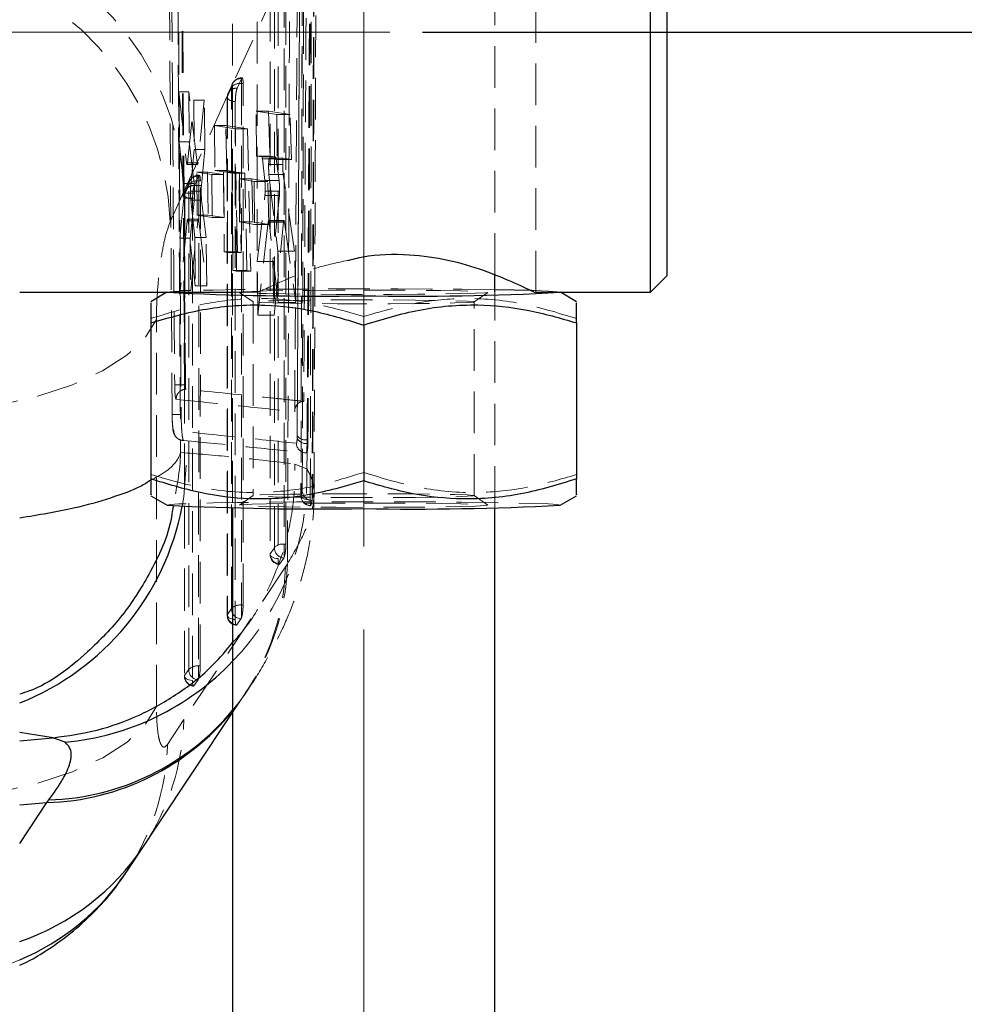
# Model space of a CAD drawing. Header units: millimetres. Extents: x 33 to 407, y 8 to 289.
# Tile 19 of 24: x 297 to 326, y 234 to 264. Entities that reach past the tile are written whole.
import ezdxf

# ---------------------------------------------------------------- set-up
doc = ezdxf.new("R2010")
doc.units = ezdxf.units.MM
doc.linetypes.add('CENTERX2', pattern=[20.32, 12.7, -2.54, 2.54, -2.54])
doc.linetypes.add('HIDDEN', pattern=[1.905, 1.27, -0.635])
doc.layers.add('FORMATO', color=179, linetype='Continuous')
doc.styles.add('SLDTEXTSTYLE0', font='TXT', dxfattribs={"width": 0.75})
doc.dimstyles.new('SLDDIMSTYLE2', dxfattribs={"dimtxt": 3.5, "dimasz": 3.302, "dimexe": 0, "dimexo": 0.0625, "dimgap": 0.875, "dimtad": 1, "dimdec": 0, "dimrnd": 1e-09, "dimzin": 12, "dimdsep": 46, "dimtxsty": 'SLDTEXTSTYLE0', "dimsah": 1, "dimcen": 0.09, "dimadec": 0, "dimazin": 3, "dimtfac": 1, "dimtdec": 0, "dimtofl": 0, "dimtmove": 0, "dimatfit": 3, "dimfxl": 0, "dimfrac": 2, "dimtolj": 1, "dimtzin": 12, "dimarcsym": 0})

# ---------------------------------------------------------------- blocks, each defined once
blk = doc.blocks.new('_D_13')
at = {"layer": 'FORMATO', "color": 7}
for p, q in [((309.589, 263.248), (328.039, 263.248)), ((327.039, 263.248), (327.039, 136.283)), ((289.789, 136.283), (328.039, 136.283))]:
    blk.add_line(p, q, dxfattribs=at)
for points in [[(327.039, 263.248), (326.531, 259.946), (327.547, 259.946)], [(327.039, 136.283), (327.547, 139.585), (326.531, 139.585)]]:
    blk.add_solid(points, dxfattribs=at)
at = {"layer": 'FORMATO', "color": 7, "insert": (322.528, 191.528), "char_height": 3.5, "attachment_point": 1, "rotation": 90, "style": 'SLDTEXTSTYLE0'}
blk.add_mtext('127', dxfattribs=at)

msp = doc.modelspace()

# ---------------------------------------------------------------- linework, layer by layer
at = {"color": 7, "linetype": 'HIDDEN', "lineweight": 18}
for p, q in [((303.7893, 278.7456), (303.7893, 248.7346)), ((304.5393, 271.1843), (304.5393, 255.3117)), ((313.0393, 255.3117), (313.0393, 271.1843)), ((311.7893, 255.8417), (311.7893, 270.5529)), ((301.9423, 251.5792), (301.8537, 265.1296)), ((302.3009, 258.3853), (305.4496, 265.3156)), ((305.4142, 247.6231), (305.4139, 264.6617)), ((302.3228, 252.4903), (302.2372, 264.2253)), ((302.3482, 252.4903), (302.2599, 264.2253)), ((304.9307, 264.2375), (304.9308, 247.3086)), ((304.0546, 261.8329), (303.9262, 261.5401)), ((304.0584, 261.8408), (304.0546, 261.8329)), ((304.077, 261.86), (304.0584, 261.86)), ((304.0584, 261.6869), (304.0584, 261.8599)), ((304.0664, 261.8533), (304.0584, 261.8408)), ((303.7588, 261.579), (303.6303, 261.2862)), ((303.78, 261.6778), (303.6515, 261.385)), ((304.1087, 261.6869), (304.0584, 261.6869)), ((304.1079, 245.7632), (304.1087, 261.6869)), ((302.1564, 259.9005), (302.1448, 261.4364)), ((302.1448, 261.4364), (302.3852, 259.2649)), ((302.1448, 261.4364), (302.4513, 261.4364)), ((302.7044, 259.2649), (302.4513, 261.4364)), ((302.4513, 261.4364), (302.4653, 259.9005)), ((303.6255, 261.2627), (303.6245, 245.4487)), ((302.4109, 259.2592), (302.6057, 261.1815)), ((302.6057, 261.1815), (302.6171, 259.6743)), ((302.6057, 261.1815), (302.9236, 261.1815)), ((302.9236, 261.1815), (302.7312, 259.2592)), ((302.9437, 259.6743), (302.9236, 261.1815)), ((304.5177, 259.4703), (304.5073, 260.8436)), ((304.5073, 260.8436), (305.1393, 260.7406)), ((304.5073, 260.8436), (304.8885, 260.8436)), ((305.5459, 260.7406), (304.8885, 260.8436)), ((304.8885, 260.8436), (304.9252, 259.4703)), ((305.1393, 260.7406), (305.1497, 259.3674)), ((305.1393, 260.7406), (305.5459, 260.7406)), ((305.5872, 259.3674), (305.5459, 260.7406)), ((303.2397, 260.4065), (303.2501, 259.0332)), ((303.8717, 260.3043), (303.2397, 260.4065)), ((303.2397, 260.4065), (303.5829, 260.4065)), ((303.5829, 260.4065), (304.2388, 260.3043)), ((303.6083, 259.0332), (303.5829, 260.4065)), ((303.9046, 255.9616), (303.8717, 260.3043)), ((303.8717, 260.3043), (304.2388, 260.3043)), ((304.2388, 260.3043), (304.3402, 255.9616)), ((302.2986, 258.6314), (302.1564, 259.9005)), ((302.1564, 259.9005), (302.4653, 259.9005)), ((302.4653, 259.9005), (302.616, 258.6314)), ((302.6171, 259.6743), (302.508, 258.5702)), ((302.6171, 259.6743), (302.9437, 259.6743)), ((302.8355, 258.5702), (302.9437, 259.6743)), ((304.6834, 259.4433), (304.5177, 259.4703)), ((304.5177, 259.4703), (304.9252, 259.4703)), ((304.6834, 259.4433), (305.0985, 259.4433)), ((304.9252, 259.4703), (305.0985, 259.4433)), ((302.3852, 259.2649), (302.7044, 259.2649)), ((302.3988, 259.2083), (302.7187, 259.2083)), ((302.4109, 259.2592), (302.7312, 259.2592)), ((302.7312, 259.2592), (302.7248, 259.2189)), ((304.7715, 258.7243), (304.6965, 259.3884)), ((304.6965, 259.3884), (305.1133, 259.3884)), ((304.8877, 259.21), (305.3168, 259.21)), ((305.3326, 259.4069), (304.9068, 259.4069)), ((305.1497, 259.3674), (304.907, 259.4069)), ((305.1133, 259.3884), (305.2053, 258.7243)), ((305.1497, 259.3674), (305.5872, 259.3674)), ((305.3326, 259.4069), (305.3328, 259.4069)), ((305.3328, 259.4069), (305.5872, 259.3674)), ((302.7496, 258.8581), (302.6212, 258.5654)), ((302.6913, 258.9824), (303.1509, 258.9075)), ((302.7013, 257.6693), (302.6913, 258.9824)), ((302.6913, 258.9824), (303.025, 258.9824)), ((302.7534, 258.866), (302.7496, 258.8581)), ((302.7534, 258.7121), (302.7534, 258.8852)), ((302.772, 258.8852), (302.7534, 258.8852)), ((302.7614, 258.8785), (302.7534, 258.866)), ((303.5059, 258.9075), (303.025, 258.9824)), ((303.025, 258.9824), (303.0439, 257.6693)), ((303.1509, 258.9075), (303.1609, 257.5946)), ((303.1509, 258.9075), (303.5059, 258.9075)), ((303.2501, 259.0332), (303.513, 258.9907)), ((303.2501, 259.0332), (303.6083, 259.0332)), ((303.5297, 257.5946), (303.5059, 258.9075)), ((303.513, 258.9907), (303.5316, 256.5468)), ((303.513, 258.9907), (303.8836, 258.9907)), ((303.8836, 258.9907), (303.6083, 259.0332)), ((303.6182, 258.9737), (303.7756, 258.9482)), ((303.6368, 256.5298), (303.6182, 258.9737)), ((303.6182, 258.9737), (303.9937, 258.9737)), ((303.7756, 258.9482), (303.7981, 255.9788)), ((303.7756, 258.9482), (304.1586, 258.9482)), ((303.9347, 256.5468), (303.8836, 258.9907)), ((303.9937, 258.9737), (304.0467, 256.5298)), ((304.1586, 258.9482), (303.9937, 258.9737)), ((304.2264, 255.9788), (304.1586, 258.9482)), ((304.8983, 258.9062), (305.171, 256.5666)), ((304.8983, 258.9062), (305.3343, 258.9062)), ((305.6731, 256.5666), (305.3343, 258.9062)), ((302.2986, 258.6314), (302.616, 258.6314)), ((302.4538, 258.6042), (302.3253, 258.3114)), ((302.4753, 258.7029), (302.3469, 258.4101)), ((302.508, 258.5702), (302.8355, 258.5702)), ((302.8037, 258.7121), (302.7534, 258.7121)), ((302.8015, 243.9033), (302.8037, 258.7121)), ((303.9834, 258.7735), (304.443, 258.6986)), ((303.9934, 257.4605), (303.9834, 258.7735)), ((303.9834, 258.7735), (304.3788, 258.7735)), ((304.8615, 258.6986), (304.3788, 258.7735)), ((304.3788, 258.7735), (304.4103, 257.4605)), ((304.443, 258.6986), (304.453, 257.3857)), ((304.443, 258.6986), (304.8615, 258.6986)), ((304.7715, 258.7243), (305.2053, 258.7243)), ((304.8967, 257.3857), (304.8615, 258.6986)), ((301.8813, 257.46), (302.3009, 258.3853)), ((302.3089, 258.3365), (302.6276, 258.3365)), ((302.3205, 258.2879), (302.3181, 243.5889)), ((302.501, 258.397), (302.829, 258.397)), ((304.5422, 256.2466), (304.774, 258.2675)), ((304.774, 258.2675), (305.2173, 258.2675)), ((304.7814, 258.4001), (305.2223, 258.4001)), ((305.2173, 258.2675), (305.0133, 256.2466)), ((302.1787, 256.9674), (302.302, 258.1839)), ((302.302, 258.1839), (302.6207, 258.1839)), ((302.6207, 258.1839), (302.4932, 256.9674)), ((302.5113, 258.1267), (302.6376, 256.9833)), ((302.5113, 258.1267), (302.841, 258.1267)), ((302.9807, 256.9833), (302.841, 258.1267)), ((303.1609, 257.5946), (302.7013, 257.6693)), ((302.7013, 257.6693), (303.0439, 257.6693)), ((303.0439, 257.6693), (303.5297, 257.5946)), ((302.4011, 257.4916), (302.1908, 255.3708)), ((302.4011, 257.4916), (302.7276, 257.4916)), ((302.7403, 257.544), (302.4133, 257.544)), ((302.4268, 257.4886), (302.4199, 257.5312)), ((302.6488, 255.507), (302.4268, 257.4886)), ((302.4268, 257.4886), (302.7547, 257.4886)), ((302.509, 255.3708), (302.7276, 257.4916)), ((302.7547, 257.4886), (303.0018, 255.507)), ((303.1609, 257.5946), (303.5297, 257.5946)), ((304.453, 257.3857), (303.9934, 257.4605)), ((303.9934, 257.4605), (304.4103, 257.4605)), ((304.4103, 257.4605), (304.8967, 257.3857)), ((304.453, 257.3857), (304.8967, 257.3857)), ((304.8765, 257.4601), (304.5546, 254.616)), ((304.8765, 257.4601), (305.3421, 257.4601)), ((305.3532, 257.5036), (304.8878, 257.5036)), ((305.1829, 254.9995), (304.9011, 257.4502)), ((304.9011, 257.4502), (305.3682, 257.4502)), ((305.059, 254.616), (305.3421, 257.4601)), ((305.3682, 257.4502), (305.7222, 254.9995)), ((302.1908, 255.3708), (302.1787, 256.9674)), ((302.1787, 256.9674), (302.4932, 256.9674)), ((302.4932, 256.9674), (302.509, 255.3708)), ((302.6376, 256.9833), (302.6488, 255.507)), ((302.6376, 256.9833), (302.9807, 256.9833)), ((303.0018, 255.507), (302.9807, 256.9833)), ((303.5316, 256.5468), (303.6368, 256.5298)), ((303.5316, 256.5468), (303.9347, 256.5468)), ((303.6368, 256.5298), (304.0467, 256.5298)), ((304.0467, 256.5298), (303.9347, 256.5468)), ((305.171, 256.5666), (305.1829, 254.9995)), ((305.171, 256.5666), (305.6731, 256.5666)), ((305.7222, 254.9995), (305.6731, 256.5666)), ((304.5546, 254.616), (304.5422, 256.2466)), ((304.5422, 256.2466), (305.0133, 256.2466)), ((305.0133, 256.2466), (305.059, 254.616)), ((303.7981, 255.9788), (303.9046, 255.9616)), ((303.7981, 255.9788), (304.2264, 255.9788)), ((303.9046, 255.9616), (304.3402, 255.9616)), ((304.3402, 255.9616), (304.2264, 255.9788)), ((302.6488, 255.507), (303.0018, 255.507)), ((301.792, 255.3148), (301.7844, 255.3105)), ((302.1908, 255.3708), (302.509, 255.3708)), ((303.7917, 255.3105), (304.554, 255.3105)), ((303.9999, 255.31), (304.4153, 255.0193)), ((311.1632, 255.0193), (311.5787, 255.31)), ((311.7893, 248.7346), (311.7893, 255.3117)), ((313.7941, 255.3105), (313.7865, 255.3148)), ((304.4143, 255.0207), (304.4143, 249.1036)), ((305.1829, 254.9995), (305.7222, 254.9995)), ((311.1643, 249.1036), (311.1643, 255.0207)), ((304.5546, 254.616), (305.059, 254.616)), ((301.4651, 242.6672), (301.4628, 254.482)), ((307.7893, 254.5736), (307.7893, 254.3116)), ((302.3482, 252.4903), (302.3229, 252.4903)), ((302.3615, 252.3516), (302.3597, 252.3533)), ((302.2901, 250.7891), (302.2937, 250.7877)), ((305.7586, 250.9316), (305.7575, 250.8664)), ((306.0607, 250.6967), (306.0618, 250.8108)), ((306.0876, 250.8108), (306.0618, 250.8108)), ((302.2004, 250.4184), (302.3992, 250.4046)), ((306.0384, 250.4069), (306.0474, 250.4069)), ((306.0386, 250.4068), (306.0479, 250.4068)), ((306.0474, 250.4069), (306.0594, 250.4208)), ((306.0565, 249.922), (306.0594, 250.4208)), ((305.6853, 250.0679), (306.0565, 249.922)), ((306.2182, 248.989), (306.2182, 249.3842)), ((306.2182, 249.3842), (306.2319, 249.3842)), ((304.4153, 249.1051), (303.9999, 248.8143)), ((306.2182, 248.989), (306.2136, 248.9555)), ((311.5787, 248.8143), (311.1632, 249.1051)), ((304.9356, 247.3321), (305.0642, 247.5151)), ((305.3638, 247.2299), (305.3638, 247.6231)), ((305.3638, 247.6231), (305.4142, 247.6231)), ((305.2203, 247.0151), (305.3489, 247.1982)), ((305.3489, 247.1982), (305.3638, 247.2299)), ((305.4013, 246.9293), (302.3004, 242.2644)), ((305.4632, 247.0217), (305.4013, 246.9293)), ((303.6293, 245.4722), (303.7579, 245.6553)), ((304.0575, 245.7632), (304.0575, 245.3701)), ((304.0575, 245.7632), (304.1079, 245.7632)), ((303.914, 245.1552), (304.0426, 245.3383)), ((304.0426, 245.3383), (304.0575, 245.3701)), ((302.3229, 243.6124), (302.4515, 243.7954)), ((302.7511, 243.9033), (302.7511, 243.5103)), ((302.7511, 243.9033), (302.8015, 243.9033)), ((302.7361, 243.4784), (302.7511, 243.5103)), ((302.6075, 243.2954), (302.7361, 243.4784)), ((303.7893, 242.4817), (304.1741, 243.0605)), ((302.3004, 242.2644), (301.7979, 241.5102)), ((300.4112, 237.4262), (300.5407, 237.6182))]:
    msp.add_line(p, q, dxfattribs=at)
at = {"color": 7, "linetype": 'Continuous', "lineweight": 25}
for p, q in [((316.5393, 255.3105), (316.5393, 271.1855)), ((317.0393, 270.6855), (317.0393, 255.8105)), ((311.7893, 255.3117), (311.7893, 255.8417)), ((316.5393, 255.3105), (317.0393, 255.8105)), ((297.2893, 255.3105), (303.7917, 255.3105)), ((301.7844, 255.3105), (301.2893, 255.0248)), ((312.9812, 255.3105), (316.5393, 255.3105)), ((314.2893, 255.0248), (313.7941, 255.3105)), ((301.2893, 254.3771), (301.2893, 249.6163)), ((307.7893, 254.3116), (307.7893, 249.5508)), ((314.2893, 254.3771), (314.2893, 249.6163)), ((301.2893, 249.0996), (301.792, 248.8095)), ((313.7865, 248.8095), (314.2893, 249.0996)), ((303.7893, 248.7346), (303.7893, 135.7674)), ((311.7893, 135.7674), (311.7893, 248.7346)), ((298.3038, 241.7116), (298.3098, 241.7121)), ((298.6785, 241.5747), (298.3038, 241.7116)), ((298.1199, 239.7327), (298.1818, 239.8146)), ((300.5597, 237.6287), (301.0727, 238.397))]:
    msp.add_line(p, q, dxfattribs=at)
at = {"color": 8, "linetype": 'Continuous', "lineweight": 25}
for p, q in [((298.3098, 241.7121), (297.2893, 241.8753)), ((297.2893, 241.6228), (298.3038, 241.7116)), ((297.2893, 239.6624), (298.1199, 239.7327)), ((297.2893, 238.4835), (298.1199, 239.7327))]:
    msp.add_line(p, q, dxfattribs=at)
at = {"color": 7, "linetype": 'HIDDEN', "lineweight": 18, "flags": 128}
for points in [[(305.0642, 247.5151), (305.0642, 248.0645), (305.0642, 250.2618), (305.0641, 259.0513), (305.064, 264.5537)], [(305.3636, 264.6617), (305.3637, 256.1109), (305.3638, 247.6231)], [(304.9356, 264.261), (304.9356, 263.7116), (304.9356, 261.5142), (304.9356, 252.7248), (304.9356, 247.3321)], [(305.1759, 264.1085), (305.1759, 263.5592), (305.1759, 261.3618), (305.1759, 252.5723), (305.176, 247.1796)], [(303.7579, 245.6553), (303.758, 246.2046), (303.7581, 248.402), (303.7586, 257.1915), (303.7588, 261.579)], [(304.0584, 261.6869), (304.0579, 253.6936), (304.0575, 245.7632)], [(303.6303, 261.2862), (303.6255, 261.2608), (303.6321, 261.2354), (303.6499, 261.2111), (303.6782, 261.1887), (303.7161, 261.1691), (303.7619, 261.1531), (303.8141, 261.1411), (303.8707, 261.1338)], [(303.6303, 261.2862), (303.6303, 260.7368), (303.6302, 258.5395), (303.6296, 249.75), (303.6293, 245.4722)], [(303.8707, 261.1338), (303.8707, 260.5844), (303.8705, 258.387), (303.8699, 249.5976), (303.8696, 245.3198)], [(302.4515, 243.7954), (302.4516, 244.3448), (302.4519, 246.5422), (302.4533, 255.3316), (302.4538, 258.6042)], [(302.7534, 258.7121), (302.7522, 251.2762), (302.7511, 243.9033)], [(302.3253, 258.3114), (302.3205, 258.286), (302.3271, 258.2607), (302.3449, 258.2363), (302.3732, 258.214), (302.4111, 258.1944), (302.4569, 258.1783), (302.5092, 258.1663), (302.5657, 258.159)], [(302.3253, 258.3114), (302.3252, 257.7621), (302.3249, 255.5647), (302.3234, 246.7752), (302.3229, 243.6124)], [(302.5657, 258.159), (302.5656, 257.6096), (302.5652, 255.4123), (302.5637, 246.6228), (302.5632, 243.4599)], [(311.7893, 255.3897), (311.646, 255.3919), (310.7893, 255.4024), (309.8414, 255.4101), (308.8312, 255.4148), (307.7893, 255.4164), (306.7474, 255.4148), (305.7372, 255.4101), (304.7893, 255.4024), (303.9326, 255.3919), (303.193, 255.379), (302.5931, 255.364), (302.1511, 255.3475), (301.8804, 255.3299), (301.7893, 255.3117), (301.7897, 255.3105)], [(307.7893, 255.3778), (308.6328, 255.3762), (309.4339, 255.3713), (310.1527, 255.3634), (310.7529, 255.3529), (311.2045, 255.3404), (311.4848, 255.3264), (311.5798, 255.3117), (311.4848, 255.297), (311.2045, 255.283), (310.7529, 255.2704), (310.1527, 255.26), (309.4339, 255.2521), (308.6328, 255.2472), (307.7893, 255.2455), (306.9458, 255.2472), (306.1446, 255.2521), (305.4259, 255.26), (304.8257, 255.2704), (304.3741, 255.283), (304.0937, 255.297), (303.9987, 255.3117), (304.0937, 255.3264), (304.3741, 255.3404), (304.8257, 255.3529), (305.4259, 255.3634), (306.1446, 255.3713), (306.9458, 255.3762), (307.7893, 255.3778)], [(313.7889, 255.3105), (313.7893, 255.3117), (313.6981, 255.3299), (313.4274, 255.3475), (312.9854, 255.364), (312.9199, 255.366)], [(307.7893, 254.9618), (306.9816, 254.9635), (306.2208, 254.9686), (305.5512, 254.9766), (305.0117, 254.9873), (304.6336, 254.9999), (304.4389, 255.0136), (304.4389, 255.0278), (304.6336, 255.0416), (305.0117, 255.0542), (305.5512, 255.0648), (306.2208, 255.0729), (306.9816, 255.0779), (307.7893, 255.0796), (308.597, 255.0779), (309.3577, 255.0729), (310.0273, 255.0648), (310.5668, 255.0542), (310.945, 255.0416), (311.1397, 255.0278), (311.1397, 255.0136), (310.945, 254.9999), (310.5668, 254.9873), (310.0273, 254.9766), (309.3577, 254.9686), (308.597, 254.9635), (307.7893, 254.9618)], [(294.0733, 251.5952), (295.3926, 251.6856), (296.6599, 251.8687), (297.841, 252.1395), (298.904, 252.4907), (299.82, 252.9127), (300.5644, 253.3941), (301.117, 253.922), (301.4628, 254.482)], [(302.2496, 248.7724), (302.3007, 249.0632), (302.3992, 250.4046)], [(313.7865, 248.8095), (313.7893, 248.8127), (313.6981, 248.8309), (313.4274, 248.8485), (312.9854, 248.865), (312.3855, 248.88), (311.646, 248.8929), (310.7893, 248.9034), (309.8414, 248.9111), (308.8312, 248.9158), (307.7893, 248.9174), (306.7474, 248.9158), (305.7372, 248.9111), (304.7893, 248.9034), (303.9326, 248.8929), (303.193, 248.88), (302.5931, 248.865), (302.1511, 248.8485), (301.8804, 248.8309), (301.7893, 248.8127), (301.792, 248.8095)], [(307.7893, 249.1625), (306.9816, 249.1608), (306.2208, 249.1558), (305.5512, 249.1477), (305.0117, 249.1371), (304.6336, 249.1245), (304.4389, 249.1107), (304.4389, 249.0965), (304.6336, 249.0827), (305.0117, 249.0701), (305.5512, 249.0595), (306.2208, 249.0515), (306.9816, 249.0464), (307.7893, 249.0447), (308.597, 249.0464), (309.3577, 249.0515), (310.0273, 249.0595), (310.5668, 249.0701), (310.945, 249.0827), (311.1397, 249.0965), (311.1397, 249.1107), (310.945, 249.1245), (310.5668, 249.1371), (310.0273, 249.1477), (309.3577, 249.1558), (308.597, 249.1608), (307.7893, 249.1625)], [(306.1586, 248.9672), (306.0999, 248.9716), (306.0443, 248.9808), (305.9938, 248.9944), (305.9504, 249.0121), (305.9157, 249.033), (305.8911, 249.0564), (305.8775, 249.0814), (305.8754, 249.1071)], [(307.7893, 248.8788), (308.6328, 248.8772), (309.4339, 248.8723), (310.1527, 248.8644), (310.7529, 248.8539), (311.2045, 248.8414), (311.4848, 248.8274), (311.5798, 248.8127), (311.4848, 248.7979), (311.2045, 248.784), (310.7529, 248.7714), (310.1527, 248.7609), (309.4339, 248.7531), (308.6328, 248.7482), (307.7893, 248.7465), (306.9458, 248.7482), (306.1446, 248.7531), (305.4259, 248.7609), (304.8257, 248.7714), (304.3741, 248.784), (304.0937, 248.7979), (303.9987, 248.8127), (304.0937, 248.8274), (304.3741, 248.8414), (304.8257, 248.8539), (305.4259, 248.8644), (306.1446, 248.8723), (306.9458, 248.8772), (307.7893, 248.8788)], [(305.176, 247.1796), (305.1194, 247.187), (305.0672, 247.199), (305.0213, 247.215), (304.9835, 247.2346), (304.9552, 247.257), (304.9374, 247.2813), (304.9308, 247.3067), (304.9356, 247.3321)], [(303.6293, 245.4722), (303.6245, 245.4468), (303.6311, 245.4215), (303.6489, 245.3971), (303.6772, 245.3748), (303.715, 245.3552), (303.7609, 245.3391), (303.8131, 245.3272), (303.8696, 245.3198)], [(302.3229, 243.6124), (302.318, 243.587), (302.3246, 243.5616), (302.3424, 243.5373), (302.3708, 243.5149), (302.4086, 243.4953), (302.4544, 243.4793), (302.5066, 243.4673), (302.5632, 243.4599)], [(294.0765, 239.7815), (295.3953, 239.8719), (296.6623, 240.055), (297.8431, 240.3257), (298.9059, 240.6767), (299.8219, 241.0985), (300.5663, 241.5797), (301.119, 242.1074), (301.4651, 242.6672)]]:
    msp.add_lwpolyline(points, dxfattribs=at)
at = {"color": 7, "linetype": 'Continuous', "lineweight": 25, "flags": 128}
for points in [[(312.9199, 255.366), (312.3855, 255.379), (311.7893, 255.3897)], [(301.0727, 238.3961), (301.4457, 238.957), (303.7893, 242.4817)]]:
    msp.add_lwpolyline(points, dxfattribs=at)
at = {"color": 7, "linetype": 'HIDDEN', "lineweight": 18}
for centre, radius, start, end in [((293.9236, 258.0649), 8.3834, 2.18988, 82.49075), ((293.5266, 257.1578), 8.3601, 2.07178, 82.99934), ((304.0235, 261.5699), 0.2648, 83.24522, 178.04147), ((304.0584, 261.5555), 0.3045, 90, 156.31121), ((303.895, 261.2771), 0.2648, 83.24446, 178.04147), ((304.0111, 261.3485), 0.3417, 82.03526, 137.58989), ((303.9299, 261.2627), 0.3045, 156.31151, 179.99628), ((302.7185, 258.5951), 0.2649, 83.24087, 178.03542), ((302.7534, 258.5807), 0.3045, 90, 156.31526), ((302.59, 258.3023), 0.2649, 83.24017, 178.03489), ((302.706, 258.3738), 0.3416, 82.02926, 137.58888), ((302.6249, 258.2879), 0.3045, 156.31582, 179.99048), ((306.0386, 250.7105), 0.3036, 181.8213, 269.95305), ((306.0229, 250.9848), 0.2906, 204.04262, 277.47638), ((306.0089, 251.119), 0.3127, 216.80543, 279.72741), ((297.9055, 249.6931), 8.1542, 316.18361, 1.60896), ((306.2182, 249.2596), 0.3042, 179.94417, 269.1249), ((306.1793, 249.0982), 0.3045, 179.85401, 268.11438), ((306.1805, 249.1059), 0.3051, 179.78442, 268.70817), ((305.3165, 247.2846), 0.3417, 82.04248, 137.58279), ((305.3772, 247.5099), 0.313, 179.04203, 264.81498), ((305.2352, 247.3086), 0.3045, 180.00037, 264.55742), ((305.2486, 247.3268), 0.313, 179.04188, 264.8145), ((298.069, 247.2396), 7.3974, 320.64976, 358.31159), ((298.0285, 247.1403), 7.3758, 321.35601, 358.3612), ((304.0102, 245.4248), 0.3417, 82.03911, 137.57992), ((304.0709, 245.65), 0.313, 179.0385, 264.81121), ((303.9289, 245.4487), 0.3045, 179.99645, 264.56428), ((303.9423, 245.467), 0.313, 179.03806, 264.81067), ((302.7038, 243.5649), 0.3417, 82.03435, 137.57514), ((302.7645, 243.7902), 0.313, 179.03297, 264.80553), ((302.6225, 243.5888), 0.3045, 179.99064, 264.55835), ((302.6359, 243.6071), 0.313, 179.0326, 264.80467), ((294.9168, 242.4789), 7.3868, 326.43966, 358.33591), ((294.4084, 241.727), 7.3927, 326.31849, 358.31895), ((294.2273, 242.1515), 7.8442, 271.64165, 292.97587)]:
    msp.add_arc(centre, radius, start, end, dxfattribs=at)
at = {"color": 7, "linetype": 'Continuous', "lineweight": 25}
for centre, radius, start, end in [((306.3625, 346.4365), 91.2407, 267.127243, 270.896011), ((309.3386, 339.3356), 84.1429, 268.94497, 273.031776), ((306.3806, 342.6605), 93.9632, 267.200889, 270.858973), ((309.3192, 335.4951), 86.8007, 268.990043, 272.950095)]:
    msp.add_arc(centre, radius, start, end, dxfattribs=at)
at = {"color": 8, "linetype": 'Continuous', "lineweight": 25}
for centre, radius, start, end in [((294.2726, 250.3184), 8.1253, 291.79353, 349.03205), ((297.9111, 249.6786), 8.1401, 275.40946, 316.23023), ((297.8978, 247.3193), 7.5899, 271.67664, 320.91626), ((297.9482, 247.4102), 7.5991, 271.76147, 320.23305), ((294.8898, 242.5349), 7.4402, 288.81391, 326.19501), ((294.4062, 241.7568), 7.4111, 292.89382, 326.13628)]:
    msp.add_arc(centre, radius, start, end, dxfattribs=at)
at = {"color": 7, "linetype": 'HIDDEN', "lineweight": 18}
for centre, major_axis, start_param, end_param in [((304.6855, 259.1681), (-0.0024, 0.2752), 5.639812, 6.2697997), ((302.5231, 258.3444), (-0.0024, 0.2815), 0.6394437, 1.3822683), ((304.7601, 258.5028), (-0.0024, 0.28), 3.7137692, 4.3359513)]:
    msp.add_ellipse(centre, major_axis=major_axis, ratio=0.0782007, start_param=start_param, end_param=end_param, dxfattribs=at)
for points, knots in [([(306.2742, 249.1585), (306.2767, 249.7717), (306.3013, 255.9631), (306.3204, 262.1412), (306.3376, 267.7074)], [0, 0, 0, 0, 0.099044, 1, 1, 1, 1]), ([(305.9156, 266.6306), (305.9152, 266.4474), (305.9133, 265.5317), (305.9053, 261.6855), (305.8946, 256.9231), (305.8827, 251.9977), (305.8777, 250.0027), (305.8754, 249.1071)], [0, 0, 0, 0, 0.03135521, 0.15677627, 0.65846025, 0.84667137, 1, 1, 1, 1]), ([(305.914, 249.2599), (305.9146, 249.4431), (305.9172, 250.3589), (305.9279, 254.205), (305.9403, 258.9658), (305.9522, 263.8906), (305.9569, 265.8851), (305.9589, 266.7818)], [0, 0, 0, 0, 0.0313581, 0.1567906, 0.6585208, 0.8464608, 1, 1, 1, 1]), ([(306.263, 266.9053), (306.2561, 263.9851), (306.2492, 261.0425), (306.2343, 255.2022), (306.2262, 252.282), (306.2182, 249.3842)], [0, 0, 0, 0, 0.4999999, 0.5038302, 1, 1, 1, 1]), ([(306.2786, 266.9053), (306.2715, 263.9851), (306.2571, 258.1447), (306.2403, 252.3044), (306.2319, 249.3842)], [0, 0, 0, 0, 0.4999999, 1, 1, 1, 1]), ([(305.7575, 250.8664), (305.7807, 255.0221), (305.8097, 260.2075), (305.8353, 265.393), (305.8403, 266.4229)], [0, 0, 0, 0, 0.8013984, 1, 1, 1, 1]), ([(305.9147, 266.6216), (305.9125, 265.4917), (305.9007, 259.6508), (305.8859, 253.8099), (305.8741, 249.099)], [0, 0, 0, 0, 0.1934495, 1, 1, 1, 1]), ([(306.1586, 248.9672), (306.159, 249.1498), (306.1612, 250.0649), (306.1703, 253.9103), (306.1828, 259.5687), (306.1925, 264.4945), (306.1965, 266.49)], [0, 0, 0, 0, 0.0312554, 0.1566757, 0.6583563, 1, 1, 1, 1]), ([(302.1092, 266.0557), (302.1228, 263.4365), (302.15, 258.224), (302.1836, 253.0116), (302.2004, 250.4184)], [0, 0, 0, 0, 0.5024893, 1, 1, 1, 1]), ([(305.8416, 266.2946), (305.8286, 263.7341), (305.8027, 258.6132), (305.7733, 253.4921), (305.7586, 250.9316)], [0, 0, 0, 0, 0.5000004, 1, 1, 1, 1]), ([(306.0618, 250.8108), (306.0765, 253.3712), (306.106, 258.492), (306.132, 263.6128), (306.145, 266.1732)], [0, 0, 0, 0, 0.5, 1, 1, 1, 1]), ([(306.0876, 250.8108), (306.102, 253.3712), (306.1309, 258.492), (306.1564, 263.6128), (306.1691, 266.1732)], [0, 0, 0, 0, 0.5, 1, 1, 1, 1]), ([(305.6841, 251.666), (305.6982, 253.9911), (305.727, 258.7336), (305.7527, 263.4761), (305.7657, 265.8934)], [0, 0, 0, 0, 0.4902757, 1, 1, 1, 1]), ([(305.5292, 265.4868), (305.5206, 262.9032), (305.5001, 256.7516), (305.4767, 250.5935), (305.4632, 247.0217)], [0, 0, 0, 0, 0.4199754, 1, 1, 1, 1]), ([(306.0396, 265.5864), (306.0395, 265.5811), (306.0354, 264.8432), (306.0154, 261.1754), (305.9888, 256.646), (305.965, 252.8492), (305.9596, 251.9824)], [0, 0, 0, 0, 0.0011842, 0.1627189, 0.8088574, 1, 1, 1, 1]), ([(302.1331, 265.1369), (302.1342, 264.9339), (302.1398, 263.9191), (302.1653, 259.4018), (302.1942, 255.0876), (302.2177, 251.5852)], [0, 0, 0, 0, 0.0449321, 0.2246607, 1, 1, 1, 1]), ([(301.9336, 264.2279), (301.9349, 264.025), (301.9416, 263.0101), (301.9679, 259.0966), (301.9969, 255.3861), (302.0195, 252.4875)], [0, 0, 0, 0, 0.0518639, 0.2593194, 1, 1, 1, 1]), ([(304.1087, 261.6869), (304.1081, 261.7161), (304.107, 261.7745), (304.0975, 261.8321), (304.0871, 261.8608), (304.0792, 261.857), (304.077, 261.8559)], [0, 0, 0, 0, 0.2948286, 0.5895999, 0.8864748, 1, 1, 1, 1]), ([(303.9262, 261.5401), (303.9213, 261.5271), (303.9103, 261.4977), (303.8944, 261.4229), (303.881, 261.3269), (303.8723, 261.225), (303.8712, 261.1633), (303.8707, 261.1338)], [0, 0, 0, 0, 0.1689277, 0.3809954, 0.5930721, 0.8051492, 1, 1, 1, 1]), ([(305.0985, 259.4433), (305.1012, 259.4402), (305.1061, 259.4343), (305.111, 259.403), (305.1133, 259.3884)], [0, 0, 0, 0, 0.53713258, 1, 1, 1, 1]), ([(302.3852, 259.2649), (302.3874, 259.2484), (302.3919, 259.2154), (302.3994, 259.2036), (302.406, 259.2189), (302.4095, 259.2472), (302.4109, 259.2592)], [0, 0, 0, 0, 0.2669603, 0.5339046, 0.801171, 1, 1, 1, 1]), ([(302.7187, 259.2105), (302.7183, 259.2098), (302.7154, 259.205), (302.7102, 259.2234), (302.7061, 259.2525), (302.7044, 259.2649)], [0, 0, 0, 0, 0.08909444, 0.60812172, 1, 1, 1, 1]), ([(304.8877, 259.21), (304.8875, 259.1796), (304.887, 259.1186), (304.8895, 259.0264), (304.8935, 258.9534), (304.8969, 258.9199), (304.8983, 258.9062)], [0, 0, 0, 0, 0.27067209, 0.54132163, 0.81265045, 1, 1, 1, 1]), ([(304.907, 259.4069), (304.9046, 259.4042), (304.8997, 259.3986), (304.8936, 259.3512), (304.8894, 259.286), (304.8882, 259.2334), (304.8877, 259.21)], [0, 0, 0, 0, 0.2637206, 0.527501, 0.7901084, 1, 1, 1, 1]), ([(305.3168, 259.21), (305.3169, 259.2388), (305.3171, 259.2965), (305.3208, 259.3614), (305.3262, 259.4009), (305.3307, 259.405), (305.3328, 259.4069)], [0, 0, 0, 0, 0.2598659, 0.5197095, 0.7803001, 1, 1, 1, 1]), ([(305.3343, 258.9062), (305.3317, 258.927), (305.3266, 258.9688), (305.3208, 259.0563), (305.3175, 259.14), (305.317, 259.1902), (305.3168, 259.21)], [0, 0, 0, 0, 0.2743566, 0.5487684, 0.8217571, 1, 1, 1, 1]), ([(302.8037, 258.7121), (302.8031, 258.7413), (302.8019, 258.7997), (302.7925, 258.8573), (302.7821, 258.886), (302.7742, 258.8822), (302.772, 258.8812)], [0, 0, 0, 0, 0.2948399, 0.589626, 0.8864974, 1, 1, 1, 1]), ([(302.6212, 258.5654), (302.6163, 258.5523), (302.6053, 258.5229), (302.5894, 258.448), (302.576, 258.352), (302.5673, 258.2501), (302.5662, 258.1885), (302.5657, 258.159)], [0, 0, 0, 0, 0.16922827, 0.38131427, 0.59339882, 0.80547899, 1, 1, 1, 1]), ([(302.616, 258.6314), (302.6181, 258.6097), (302.6224, 258.5664), (302.6265, 258.4771), (302.628, 258.3975), (302.6277, 258.3517), (302.6276, 258.3365)], [0, 0, 0, 0, 0.2864507, 0.5729622, 0.8580808, 1, 1, 1, 1]), ([(302.829, 258.397), (302.8293, 258.4274), (302.8299, 258.4882), (302.833, 258.5428), (302.8351, 258.5662), (302.8355, 258.5702)], [0, 0, 0, 0, 0.4525881, 0.90515, 1, 1, 1, 1]), ([(304.7814, 258.4001), (304.7818, 258.4302), (304.7826, 258.4905), (304.7807, 258.585), (304.7769, 258.6671), (304.7732, 258.7062), (304.7715, 258.7243)], [0, 0, 0, 0, 0.2587268, 0.5174398, 0.7766125, 1, 1, 1, 1]), ([(305.2053, 258.7243), (305.2078, 258.7027), (305.2129, 258.6594), (305.2185, 258.5702), (305.2219, 258.4799), (305.2221, 258.4249), (305.2223, 258.4001)], [0, 0, 0, 0, 0.2622166, 0.5244893, 0.7853905, 1, 1, 1, 1]), ([(302.501, 258.397), (302.5011, 258.3654), (302.5012, 258.3021), (302.5046, 258.2109), (302.5084, 258.1549), (302.5108, 258.1307), (302.5113, 258.1267)], [0, 0, 0, 0, 0.3121675, 0.6243014, 0.9373472, 1, 1, 1, 1]), ([(302.6276, 258.3365), (302.627, 258.3065), (302.6259, 258.2467), (302.6225, 258.2048), (302.6207, 258.1839)], [0, 0, 0, 0, 0.5001967, 1, 1, 1, 1]), ([(302.841, 258.1267), (302.8389, 258.149), (302.8345, 258.1936), (302.8303, 258.2845), (302.829, 258.3546), (302.829, 258.3914), (302.829, 258.397)], [0, 0, 0, 0, 0.3150646, 0.6301939, 0.9437496, 1, 1, 1, 1]), ([(305.2223, 258.4001), (305.2219, 258.3716), (305.2213, 258.319), (305.2186, 258.2837), (305.2173, 258.2675)], [0, 0, 0, 0, 0.5401746, 1, 1, 1, 1]), ([(301.4628, 254.482), (301.4628, 254.4833), (301.4628, 254.7028), (301.4777, 255.1795), (301.5353, 255.8388), (301.6208, 256.4692), (301.7342, 257.0602), (301.8314, 257.3244), (301.8813, 257.46)], [0, 0, 0, 0, 0.0012027, 0.2046367, 0.4080479, 0.546678, 0.7674258, 1, 1, 1, 1]), ([(302.4133, 257.5427), (302.4131, 257.5431), (302.4104, 257.5482), (302.406, 257.5313), (302.4026, 257.5036), (302.4011, 257.4916)], [0, 0, 0, 0, 0.0503028, 0.59152, 1, 1, 1, 1]), ([(302.7276, 257.4916), (302.7296, 257.5074), (302.7337, 257.5389), (302.7414, 257.5484), (302.7487, 257.5311), (302.7529, 257.5014), (302.7547, 257.4886)], [0, 0, 0, 0, 0.26508472, 0.53011734, 0.79621797, 1, 1, 1, 1]), ([(304.8878, 257.5018), (304.8875, 257.5024), (304.8847, 257.5073), (304.8807, 257.4912), (304.8776, 257.4682), (304.8765, 257.4601)], [0, 0, 0, 0, 0.0795443, 0.6757871, 1, 1, 1, 1]), ([(305.3421, 257.4601), (305.3439, 257.4751), (305.347, 257.5005), (305.3514, 257.5003), (305.3532, 257.5002)], [0, 0, 0, 0, 0.5925343, 1, 1, 1, 1]), ([(305.3555, 257.5021), (305.3582, 257.4961), (305.3625, 257.4867), (305.3667, 257.4599), (305.3682, 257.4502)], [0, 0, 0, 0, 0.64104649, 1, 1, 1, 1]), ([(304.5698, 255.3277), (304.56, 255.3213), (304.4922, 255.2768), (304.7659, 255.4094), (305.3744, 255.6833), (306.2341, 256.0559), (306.9805, 256.2157), (307.2877, 256.2815)], [0, 0, 0, 0, 0.04142587, 0.28633914, 0.53434701, 0.80831209, 1, 1, 1, 1]), ([(307.7893, 254.5736), (307.2251, 254.7355), (306.0846, 255.063), (304.3947, 255.17), (302.7793, 254.9717), (301.789, 254.6636), (301.2893, 254.5081)], [0, 0, 0, 0, 0.2646022, 0.5349421, 0.7653402, 1, 1, 1, 1]), ([(314.2893, 254.5081), (313.7251, 254.6814), (312.5846, 255.0319), (310.8947, 255.1729), (309.2793, 255.0072), (308.289, 254.719), (307.7893, 254.5736)], [0, 0, 0, 0, 0.26460225, 0.53494211, 0.76534018, 1, 1, 1, 1]), ([(302.3228, 252.4903), (302.2852, 252.49), (302.2098, 252.4892), (302.1128, 252.4883), (302.0415, 252.4877), (302.0269, 252.4876), (302.0195, 252.4875)], [0, 0, 0, 0, 0.2499993, 0.4999993, 0.7500006, 1, 1, 1, 1]), ([(302.0196, 252.4875), (302.0205, 252.4377), (302.0223, 252.3381), (302.0302, 252.2054), (302.041, 252.1051), (302.0522, 252.0524), (302.0593, 252.0464), (302.0621, 252.0441)], [0, 0, 0, 0, 0.2157281, 0.4314753, 0.6474566, 0.8637749, 1, 1, 1, 1]), ([(302.0621, 252.0441), (302.0663, 252.0843), (302.0748, 252.1646), (302.1448, 252.2664), (302.2443, 252.3368), (302.3229, 252.3468), (302.3615, 252.3516)], [0, 0, 0, 0, 0.25201183, 0.50402423, 0.75603657, 1, 1, 1, 1]), ([(302.3597, 252.3533), (302.3589, 252.3539), (302.3537, 252.3571), (302.3443, 252.3704), (302.3335, 252.4017), (302.3256, 252.4432), (302.3238, 252.4747), (302.3229, 252.4903)], [0, 0, 0, 0, 0.0466425, 0.2874921, 0.5266995, 0.7640011, 1, 1, 1, 1]), ([(302.3597, 252.3533), (302.3589, 252.3552), (302.3568, 252.3604), (302.3536, 252.3809), (302.3505, 252.4164), (302.3488, 252.4551), (302.3484, 252.4805), (302.3482, 252.4903)], [0, 0, 0, 0, 0.13483146, 0.372353, 0.61017234, 0.84870368, 1, 1, 1, 1]), ([(305.9596, 251.9824), (305.955, 251.9829), (305.8818, 251.9906), (305.5339, 252.0272), (304.35, 252.1513), (303.2158, 252.2656), (302.3615, 252.3516)], [0, 0, 0, 0, 0.0038299, 0.0617, 0.2931802, 1, 1, 1, 1]), ([(302.0621, 252.0441), (302.6685, 251.9819), (303.8886, 251.8567), (305.0833, 251.7298), (305.6841, 251.666)], [0, 0, 0, 0, 0.4970736, 1, 1, 1, 1]), ([(305.6841, 251.666), (305.684, 251.667), (305.6835, 251.6741), (305.6815, 251.7164), (305.6926, 251.7886), (305.7378, 251.873), (305.8023, 251.9341), (305.878, 251.9729), (305.9336, 251.9794), (305.9596, 251.9824)], [0, 0, 0, 0, 0.0070967, 0.0478022, 0.2878428, 0.4954359, 0.6767362, 0.8489869, 1, 1, 1, 1]), ([(302.2177, 251.5851), (302.2061, 251.5851), (302.1736, 251.5849), (302.1221, 251.5844), (302.067, 251.5837), (302.0195, 251.5828), (301.9816, 251.5819), (301.9554, 251.5809), (301.9406, 251.58), (301.9418, 251.5795), (301.9423, 251.5792)], [0, 0, 0, 0, 0.07379987, 0.20611637, 0.33842807, 0.47074264, 0.6030591, 0.73537167, 0.86768402, 1, 1, 1, 1]), ([(301.9412, 251.5795), (301.9413, 251.5707), (301.9418, 251.4914), (301.9463, 251.3428), (301.9623, 251.1553), (301.9741, 251.0559), (302.0172, 250.9482), (302.0701, 250.8759), (302.1414, 250.8223), (302.2083, 250.7976), (302.2453, 250.7911), (302.2561, 250.7899), (302.2562, 250.7898), (302.2562, 250.7898)], [0, 0, 0, 0, 0.0243963, 0.2185889, 0.4101993, 0.6393471, 0.7232023, 0.80298, 0.8957626, 0.9696723, 0.9997613, 0.9999739, 1, 1, 1, 1]), ([(301.989, 251.0893), (301.985, 251.0934), (301.9763, 251.1023), (301.9633, 251.173), (301.952, 251.2896), (301.9446, 251.4319), (301.943, 251.5327), (301.9423, 251.5792)], [0, 0, 0, 0, 0.1751747, 0.3895117, 0.6033612, 0.8168772, 1, 1, 1, 1]), ([(302.2177, 251.5852), (302.2192, 251.4965), (302.222, 251.3192), (302.2358, 251.0817), (302.2549, 250.9009), (302.2741, 250.8094), (302.286, 250.7943), (302.2901, 250.7891)], [0, 0, 0, 0, 0.2213693, 0.4426987, 0.6641104, 0.8858469, 1, 1, 1, 1]), ([(305.7351, 250.7008), (305.1188, 250.766), (303.8863, 250.8963), (302.6214, 251.025), (301.989, 251.0893)], [0, 0, 0, 0, 0.5000072, 1, 1, 1, 1]), ([(302.2923, 250.7877), (302.2527, 250.7922), (302.1737, 250.8012), (302.0738, 250.8708), (302.0035, 250.9704), (301.9938, 251.0497), (301.989, 251.0893)], [0, 0, 0, 0, 0.2499997, 0.4999999, 0.7499999, 1, 1, 1, 1]), ([(302.2923, 250.7877), (302.9247, 250.7251), (304.1895, 250.5998), (305.4221, 250.4712), (306.0384, 250.4069)], [0, 0, 0, 0, 0.4999992, 1, 1, 1, 1]), ([(302.2937, 250.7877), (302.9278, 250.7251), (304.1961, 250.5998), (305.4303, 250.4712), (306.0474, 250.4069)], [0, 0, 0, 0, 0.4999991, 1, 1, 1, 1]), ([(305.7575, 250.8664), (305.7564, 250.8388), (305.754, 250.7766), (305.7463, 250.7133), (305.7389, 250.705), (305.7351, 250.7008)], [0, 0, 0, 0, 0.28572, 0.6428836, 1, 1, 1, 1]), ([(306.0384, 250.4069), (306.0421, 250.4141), (306.0496, 250.4287), (306.0572, 250.5396), (306.0597, 250.6483), (306.0607, 250.6967)], [0, 0, 0, 0, 0.3568347, 0.7140299, 1, 1, 1, 1]), ([(306.0594, 250.4208), (306.065, 250.4443), (306.0763, 250.4914), (306.0852, 250.6384), (306.0869, 250.7591), (306.0876, 250.8108)], [0, 0, 0, 0, 0.3641216, 0.7282853, 1, 1, 1, 1]), ([(302.2004, 250.4184), (302.1999, 250.4168), (302.1418, 250.2345), (301.9578, 249.9418), (301.4687, 249.6732), (301.2893, 249.5746)], [0, 0, 0, 0, 0.0057055, 0.635337, 1, 1, 1, 1]), ([(302.2004, 250.4184), (302.2003, 250.4125), (302.19, 249.8665), (302.0794, 249.3255), (301.9701, 248.7903)], [0, 0, 0, 0, 0.0108549, 1, 1, 1, 1]), ([(302.3992, 250.4046), (302.9085, 250.3623), (304.0183, 250.2702), (305.1, 250.1389), (305.6853, 250.0679)], [0, 0, 0, 0, 0.4589035, 1, 1, 1, 1]), ([(301.2893, 249.7473), (301.8534, 249.5853), (302.994, 249.2578), (304.6838, 249.1509), (306.2992, 249.3491), (307.2896, 249.6573), (307.7893, 249.8128)], [0, 0, 0, 0, 0.2646024, 0.5349423, 0.7653404, 1, 1, 1, 1]), ([(303.7893, 244.6177), (303.8918, 244.7302), (304.3016, 245.1795), (304.8369, 246.1118), (305.3607, 247.378), (305.6385, 248.6478), (305.6978, 249.5529), (305.6869, 250.0005), (305.6853, 250.0679)], [0, 0, 0, 0, 0.0773661, 0.3090614, 0.5407589, 0.7724564, 0.9657666, 1, 1, 1, 1]), ([(306.0565, 249.922), (306.1389, 249.7671), (306.3043, 249.4562), (306.2671, 248.7956), (306.0251, 248.0016), (305.6509, 247.349), (305.4632, 247.0217)], [0, 0, 0, 0, 0.2461613, 0.4937675, 0.7460492, 1, 1, 1, 1]), ([(307.7893, 249.8128), (308.3534, 249.6394), (309.494, 249.289), (311.1838, 249.1479), (312.7992, 249.3137), (313.7896, 249.6019), (314.2893, 249.7473)], [0, 0, 0, 0, 0.2646023, 0.5349422, 0.7653403, 1, 1, 1, 1]), ([(305.8754, 249.1071), (305.8835, 249.1364), (305.8975, 249.1873), (305.9091, 249.2383), (305.914, 249.2599)], [0, 0, 0, 0, 0.5754988, 1, 1, 1, 1]), ([(306.2319, 249.3842), (306.2317, 249.3518), (306.2312, 249.2872), (306.2287, 249.1823), (306.225, 249.0868), (306.2213, 249.0232), (306.2189, 248.9969), (306.2182, 248.989)], [0, 0, 0, 0, 0.2254996, 0.4509952, 0.6765908, 0.9023976, 1, 1, 1, 1]), ([(304.1793, 243.0898), (304.2253, 243.1523), (304.4847, 243.5042), (304.8638, 244.1582), (305.3265, 245.0461), (305.6885, 245.9217), (305.9738, 246.815), (306.1685, 247.7523), (306.2734, 248.5377), (306.2628, 249.019), (306.2598, 249.1546)], [0, 0, 0, 0, 0.0437963, 0.2466101, 0.4163487, 0.5648671, 0.7000335, 0.8275962, 0.9514059, 1, 1, 1, 1]), ([(306.1669, 248.7978), (306.1652, 248.8067), (306.1618, 248.8245), (306.159, 248.8871), (306.1587, 248.9419), (306.1586, 248.9672)], [0, 0, 0, 0, 0.3497881, 0.6995776, 1, 1, 1, 1]), ([(306.2136, 248.9555), (306.2033, 248.9124), (306.1909, 248.8608), (306.1761, 248.8093), (306.1736, 248.8009)], [0, 0, 0, 0, 0.8366364, 1, 1, 1, 1]), ([(306.1736, 248.8009), (306.1734, 248.8001), (306.172, 248.7954), (306.1708, 248.7969), (306.1697, 248.7982)], [0, 0, 0, 0, 0.1846892, 1, 1, 1, 1]), ([(305.3638, 247.2299), (305.37, 247.2505), (305.3824, 247.2918), (305.3982, 247.385), (305.4094, 247.4879), (305.4138, 247.5698), (305.4141, 247.6121), (305.4142, 247.6231)], [0, 0, 0, 0, 0.23205608, 0.464186, 0.69419591, 0.920534, 1, 1, 1, 1]), ([(305.176, 247.1796), (305.1766, 247.1503), (305.1778, 247.0917), (305.187, 247.0298), (305.1967, 247.015), (305.2015, 247.0075)], [0, 0, 0, 0, 0.3333299, 0.6666592, 1, 1, 1, 1]), ([(305.2068, 247.0091), (305.2106, 247.0084), (305.2149, 247.0076), (305.2197, 247.0142), (305.2203, 247.0151)], [0, 0, 0, 0, 0.8688513, 1, 1, 1, 1]), ([(304.0575, 245.3701), (304.0637, 245.3907), (304.0761, 245.432), (304.0919, 245.5253), (304.1031, 245.6282), (304.1075, 245.71), (304.1078, 245.7522), (304.1079, 245.7632)], [0, 0, 0, 0, 0.2321109, 0.4642947, 0.694357, 0.9207441, 1, 1, 1, 1]), ([(303.8696, 245.3198), (303.8697, 245.3173), (303.8697, 245.2842), (303.8723, 245.2265), (303.8816, 245.1661), (303.8915, 245.1532), (303.8965, 245.1468)], [0, 0, 0, 0, 0.0266097, 0.3510784, 0.6755472, 1, 1, 1, 1]), ([(303.9004, 245.1486), (303.9047, 245.1485), (303.9091, 245.1483), (303.9139, 245.1551), (303.914, 245.1552)], [0, 0, 0, 0, 0.9720234, 1, 1, 1, 1]), ([(302.7511, 243.5103), (302.7573, 243.531), (302.7697, 243.5723), (302.7855, 243.6655), (302.7967, 243.7685), (302.8011, 243.8502), (302.8014, 243.8924), (302.8015, 243.9033)], [0, 0, 0, 0, 0.2321844, 0.464459, 0.6945994, 0.9210657, 1, 1, 1, 1]), ([(302.5632, 243.4599), (302.5632, 243.4574), (302.5633, 243.4242), (302.5659, 243.3665), (302.5751, 243.3062), (302.5851, 243.2933), (302.5901, 243.2869)], [0, 0, 0, 0, 0.0270583, 0.3513708, 0.6756923, 1, 1, 1, 1]), ([(302.594, 243.2887), (302.5983, 243.2886), (302.6027, 243.2885), (302.6074, 243.2952), (302.6075, 243.2954)], [0, 0, 0, 0, 0.97376215, 1, 1, 1, 1]), ([(304.174, 243.0602), (304.1803, 243.0697), (304.1892, 243.0833), (304.1965, 243.0938), (304.1988, 243.097)], [0, 0, 0, 0, 0.6980503, 1, 1, 1, 1]), ([(301.7979, 241.5102), (301.7967, 241.5084), (301.751, 241.4407), (301.663, 241.3901), (301.5715, 241.5443), (301.5051, 241.852), (301.4704, 242.2156), (301.4665, 242.548), (301.4651, 242.6672)], [0, 0, 0, 0, 0.0066595, 0.2518135, 0.4971834, 0.6319876, 0.8679806, 1, 1, 1, 1])]:
    msp.add_open_spline(points, degree=3, knots=knots, dxfattribs=at)
at = {"color": 7, "linetype": 'Continuous', "lineweight": 25}
for points, knots in [([(307.2877, 256.2815), (307.4455, 256.3231), (308.0153, 256.4734), (309.1336, 256.5003), (310.3999, 256.3166), (311.5271, 255.9703), (312.4409, 255.5859), (312.9822, 255.3222), (312.9814, 255.3357), (312.9812, 255.3402)], [0, 0, 0, 0, 0.0659656, 0.2381433, 0.3874059, 0.5434052, 0.7225632, 0.9090983, 1, 1, 1, 1]), ([(301.2893, 254.9877), (301.2893, 254.9887), (301.2893, 254.9912), (301.2893, 254.7078), (301.2893, 254.4505), (301.2893, 254.3771)], [0, 0, 0, 0, 0.3112486, 0.8035309, 1, 1, 1, 1]), ([(301.2893, 254.3771), (301.8534, 254.5391), (302.994, 254.8665), (304.6838, 254.9735), (306.2992, 254.7752), (307.2896, 254.4671), (307.7893, 254.3116)], [0, 0, 0, 0, 0.2646021, 0.534942, 0.7653403, 1, 1, 1, 1]), ([(307.7893, 254.3116), (308.3534, 254.4849), (309.494, 254.8354), (311.1838, 254.9764), (312.7992, 254.8107), (313.7896, 254.5225), (314.2893, 254.3771)], [0, 0, 0, 0, 0.2646025, 0.5349423, 0.7653405, 1, 1, 1, 1]), ([(314.2893, 254.3771), (314.2893, 254.4505), (314.2893, 254.7032), (314.2893, 254.9883), (314.2893, 254.9869), (314.2893, 254.9863)], [0, 0, 0, 0, 0.1964646, 0.6764937, 1, 1, 1, 1]), ([(307.7893, 249.5508), (307.2251, 249.3888), (306.0846, 249.0614), (304.3947, 248.9544), (302.7793, 249.1527), (301.789, 249.4608), (301.2893, 249.6163)], [0, 0, 0, 0, 0.2646023, 0.5349423, 0.7653404, 1, 1, 1, 1]), ([(301.2893, 249.6163), (301.2893, 249.552), (301.2893, 249.3305), (301.2893, 249.1038), (301.2893, 249.1328), (301.2893, 249.142)], [0, 0, 0, 0, 0.21776225, 0.74982823, 1, 1, 1, 1]), ([(314.2893, 249.6163), (313.7251, 249.4429), (312.5846, 249.0925), (310.8947, 248.9515), (309.2793, 249.1172), (308.289, 249.4054), (307.7893, 249.5508)], [0, 0, 0, 0, 0.264602, 0.5349419, 0.7653401, 1, 1, 1, 1]), ([(314.2893, 249.1397), (314.2893, 249.1307), (314.2893, 249.101), (314.2893, 249.3265), (314.2893, 249.552), (314.2893, 249.6163)], [0, 0, 0, 0, 0.23659116, 0.78223435, 1, 1, 1, 1]), ([(298.1818, 239.8146), (298.3349, 240.0296), (298.6423, 240.4612), (298.8521, 240.9611), (298.8911, 241.3542), (298.7495, 241.501), (298.6785, 241.5747)], [0, 0, 0, 0, 0.2448166, 0.4916728, 0.7448035, 1, 1, 1, 1]), ([(297.2893, 234.7701), (297.3202, 234.7831), (297.6594, 234.9255), (298.2473, 235.2989), (299.0299, 235.8754), (299.7053, 236.5316), (300.1638, 237.052), (300.3707, 237.3649), (300.4112, 237.4262)], [0, 0, 0, 0, 0.0241808, 0.2655499, 0.4994973, 0.7262885, 0.9463181, 1, 1, 1, 1])]:
    msp.add_open_spline(points, degree=3, knots=knots, dxfattribs=at)
at = {"color": 8, "linetype": 'Continuous', "lineweight": 25}
for points, knots in [([(301.2893, 249.5746), (301.1905, 249.5105), (300.8905, 249.3157), (300.0799, 249.0263), (298.8901, 248.6805), (297.8596, 248.5107), (297.2893, 248.4167)], [0, 0, 0, 0, 0.13169804, 0.39978868, 0.66781798, 1, 1, 1, 1]), ([(301.9701, 248.7903), (301.9558, 248.6768), (301.8637, 247.9453), (301.3251, 246.801), (300.4517, 245.4098), (299.2447, 244.1848), (298.1691, 243.3226), (297.3881, 243.0741), (297.2893, 243.0426)], [0, 0, 0, 0, 0.0455626, 0.2936341, 0.4868117, 0.6865743, 0.9603425, 1, 1, 1, 1]), ([(298.3098, 241.7121), (298.7608, 241.7753), (299.6627, 241.9017), (300.9544, 242.3723), (302.1436, 243.047), (303.1103, 243.7982), (303.5953, 244.3836), (303.7893, 244.6177)], [0, 0, 0, 0, 0.2143123, 0.4286243, 0.6429365, 0.8572487, 1, 1, 1, 1])]:
    msp.add_open_spline(points, degree=3, knots=knots, dxfattribs=at)
at = {"layer": 'FORMATO', "linetype": 'CENTERX2', "lineweight": 18}
for p, q in [((307.7893, 151.0352), (307.7893, 270.0352)), ((308.5894, 263.248), (268.7893, 263.248))]:
    msp.add_line(p, q, dxfattribs=at)

# ---------------------------------------------------------------- dimensions: what is measured, and where the dimension line sits
at = {"layer": 'FORMATO', "color": 7}
dim = msp.add_linear_dim(base=(327.0393, 136.2834), p1=(308.5894, 263.248), p2=(288.7893, 136.2834), angle=90, dimstyle='SLDDIMSTYLE2', dxfattribs=at)
dim.commit()
dim.dimension.update_dxf_attribs({"geometry": '_D_13', "text_midpoint": (327.0393, 195.4071), "dimtype": 160})

doc.saveas('drawing.dxf')
